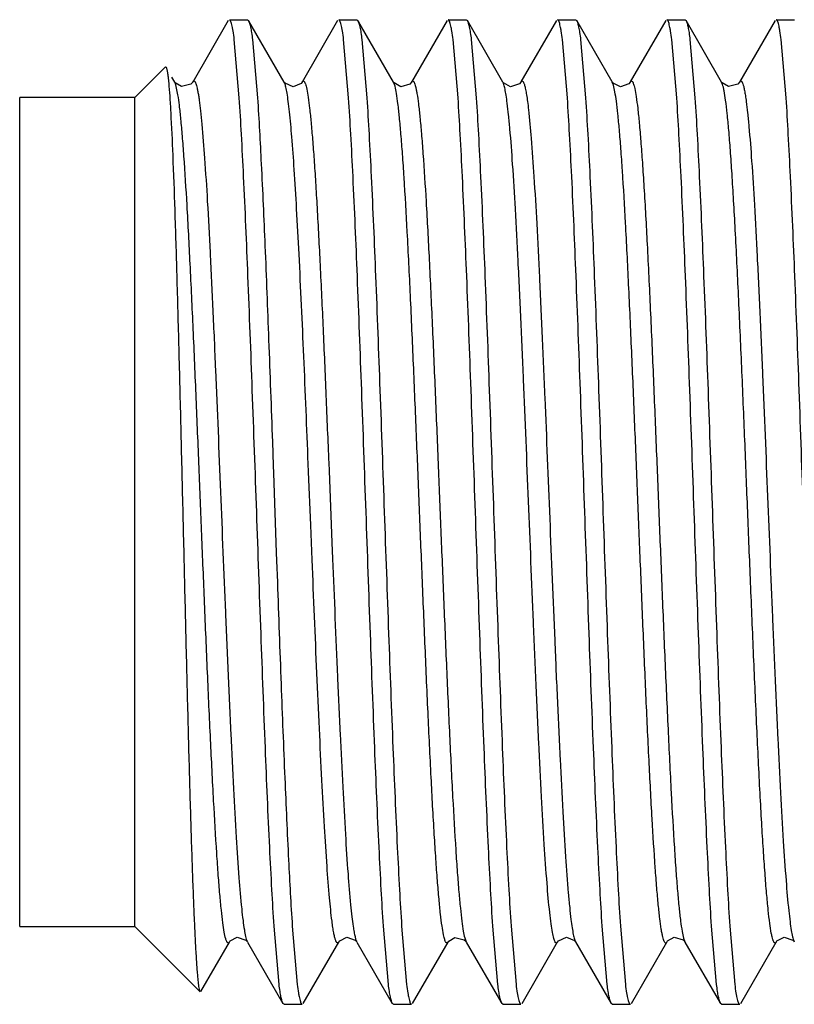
# Model space of a CAD drawing. Header units: inches. Extents: x 0 to 22, y 0 to 17.
# Tile 13 of 42: x 7.298 to 7.495, y 8.886 to 9.136. Entities that reach past the tile are written whole.
import ezdxf

# ---------------------------------------------------------------- set-up
doc = ezdxf.new("R2010")
doc.units = ezdxf.units.IN
doc.header["$LTSCALE"] = 1.21
doc.header["$MEASUREMENT"] = 0
doc.layers.get('0').update_dxf_attribs({"linetype": 'CONTINUOUS'})

msp = doc.modelspace()

# ---------------------------------------------------------------- linework, layer by layer
at = {"color": 7, "linetype": 'CONTINUOUS'}
for p, q in [((7.35076, 9.13542), (7.34175, 9.11983)), ((7.35104, 9.13565), (7.35565, 9.13565)), ((7.35565, 9.13565), (7.35592, 9.13542)), ((7.36494, 9.11983), (7.35592, 9.13542)), ((7.37854, 9.13542), (7.36952, 9.11983)), ((7.37881, 9.13565), (7.38343, 9.13565)), ((7.38343, 9.13565), (7.3837, 9.13542)), ((7.39272, 9.11983), (7.3837, 9.13542)), ((7.40632, 9.13542), (7.3973, 9.11983)), ((7.40659, 9.13565), (7.41121, 9.13565)), ((7.41121, 9.13565), (7.41148, 9.13542)), ((7.4205, 9.11983), (7.41148, 9.13542)), ((7.4341, 9.13543), (7.42509, 9.11985)), ((7.43437, 9.13565), (7.43899, 9.13565)), ((7.43899, 9.13565), (7.43925, 9.13543)), ((7.44827, 9.11985), (7.43926, 9.13543)), ((7.46188, 9.13542), (7.45286, 9.11984)), ((7.46215, 9.13565), (7.46677, 9.13565)), ((7.46677, 9.13565), (7.46704, 9.13542)), ((7.47606, 9.11983), (7.46704, 9.13542)), ((7.48965, 9.13542), (7.48063, 9.11983)), ((7.48992, 9.13565), (7.49454, 9.13565)), ((7.35356, 9.11581), (7.3523, 9.13059)), ((7.35692, 9.13059), (7.35818, 9.11581)), ((7.38134, 9.11581), (7.38007, 9.13059)), ((7.3847, 9.13059), (7.38596, 9.11581)), ((7.40912, 9.11581), (7.40785, 9.13059)), ((7.41247, 9.13059), (7.41374, 9.11581)), ((7.43689, 9.11581), (7.43563, 9.13059)), ((7.44025, 9.13059), (7.44151, 9.11581)), ((7.46467, 9.11581), (7.46341, 9.13059)), ((7.46803, 9.13059), (7.46929, 9.11581)), ((7.49245, 9.11581), (7.49119, 9.13059)), ((7.32704, 9.1159), (7.3348, 9.12366)), ((7.3348, 9.12366), (7.33499, 9.1236)), ((7.33717, 9.11983), (7.33646, 9.12106)), ((7.365, 9.11974), (7.36494, 9.11983)), ((7.39275, 9.11979), (7.39272, 9.11984)), ((7.42052, 9.11979), (7.4205, 9.11984)), ((7.42508, 9.11984), (7.42509, 9.11985)), ((7.44827, 9.11984), (7.44827, 9.11985)), ((7.44833, 9.11975), (7.44828, 9.11983)), ((7.29779, 8.9054), (7.29779, 9.1159)), ((7.32704, 9.1159), (7.29779, 9.1159)), ((7.32704, 8.9054), (7.32704, 9.1159)), ((7.36197, 9.02844), (7.36218, 9.02249)), ((7.36218, 9.02249), (7.36225, 9.02049)), ((7.36225, 9.02049), (7.36296, 9.00038)), ((7.36296, 9.00038), (7.36304, 8.99824)), ((7.36304, 8.99824), (7.36323, 8.99286)), ((7.29779, 8.9054), (7.32704, 8.9054)), ((7.32704, 8.9054), (7.3436, 8.88884)), ((7.36366, 8.89072), (7.3624, 8.9055)), ((7.36702, 8.9055), (7.36828, 8.89072)), ((7.39144, 8.89072), (7.39018, 8.9055)), ((7.3948, 8.9055), (7.39606, 8.89072)), ((7.41922, 8.89072), (7.41795, 8.9055)), ((7.42257, 8.9055), (7.42384, 8.89072)), ((7.44699, 8.89072), (7.44573, 8.9055)), ((7.45035, 8.90549), (7.45161, 8.89072)), ((7.47477, 8.89072), (7.47351, 8.9055)), ((7.47813, 8.9055), (7.47939, 8.89072)), ((7.34378, 8.8889), (7.35105, 8.90147)), ((7.35549, 8.90169), (7.35563, 8.90148)), ((7.35563, 8.90147), (7.36465, 8.88589)), ((7.36981, 8.88589), (7.37883, 8.90147)), ((7.38327, 8.90168), (7.38341, 8.90148)), ((7.38341, 8.90147), (7.39243, 8.88589)), ((7.39759, 8.88588), (7.4066, 8.90146)), ((7.41099, 8.90175), (7.41119, 8.90148)), ((7.41119, 8.90147), (7.42021, 8.88588)), ((7.42537, 8.88589), (7.43439, 8.90148)), ((7.43889, 8.9016), (7.43897, 8.90148)), ((7.43897, 8.90148), (7.44798, 8.88589)), ((7.45314, 8.88588), (7.46216, 8.90147)), ((7.46656, 8.90174), (7.46674, 8.90148)), ((7.46675, 8.90147), (7.46676, 8.90145)), ((7.46676, 8.90145), (7.47577, 8.88588)), ((7.48092, 8.88588), (7.48993, 8.90145)), ((7.49438, 8.90169), (7.49452, 8.90148)), ((7.36492, 8.88565), (7.36465, 8.88589)), ((7.36492, 8.88565), (7.36954, 8.88565)), ((7.3927, 8.88565), (7.39243, 8.88589)), ((7.3927, 8.88565), (7.39732, 8.88565)), ((7.42048, 8.88565), (7.42021, 8.88588)), ((7.42048, 8.88565), (7.4251, 8.88565)), ((7.44826, 8.88565), (7.44799, 8.88589)), ((7.44826, 8.88565), (7.45288, 8.88565)), ((7.47604, 8.88565), (7.47577, 8.88588)), ((7.47604, 8.88565), (7.48065, 8.88565))]:
    msp.add_line(p, q, dxfattribs=at)
at = {"color": 9, "linetype": 'CONTINUOUS'}
for p, q in [((7.34175, 9.11983), (7.34203, 9.1201)), ((7.33744, 9.11915), (7.33717, 9.11983)), ((7.33798, 9.1166), (7.33744, 9.11915)), ((7.36509, 9.11952), (7.36494, 9.11983)), ((7.39311, 9.11875), (7.39272, 9.11983)), ((7.4486, 9.119), (7.44828, 9.11983)), ((7.47631, 9.11921), (7.47606, 9.11983)), ((7.37117, 9.02087), (7.37108, 9.02289)), ((7.37627, 9.0231), (7.37635, 9.02108)), ((7.37171, 9.00735), (7.37117, 9.02087)), ((7.37635, 9.02108), (7.37709, 9.0029)), ((7.37198, 9.00071), (7.37171, 9.00735)), ((7.37709, 9.0029), (7.37726, 8.99878)), ((7.37207, 8.99851), (7.37198, 9.00071)), ((7.3555, 8.90176), (7.35563, 8.90148)), ((7.41082, 8.90249), (7.41119, 8.90148)), ((7.46639, 8.90243), (7.46674, 8.90148)), ((7.49438, 8.90177), (7.49452, 8.90148))]:
    msp.add_line(p, q, dxfattribs=at)
at = {"color": 7, "linetype": 'CONTINUOUS'}
for points in [[(7.34174, 9.11982), (7.34126, 9.11926), (7.33889, 9.11865), (7.3373, 9.11963), (7.33717, 9.11982)], [(7.36952, 9.11983), (7.36925, 9.11946), (7.36725, 9.1186), (7.36519, 9.1195), (7.365, 9.11974)], [(7.3973, 9.11983), (7.39685, 9.11929), (7.39458, 9.11863), (7.3929, 9.11958), (7.39275, 9.11979)], [(7.42508, 9.11983), (7.42469, 9.11935), (7.42247, 9.11862), (7.42068, 9.11958), (7.42052, 9.11979)], [(7.45285, 9.11983), (7.45248, 9.11936), (7.45035, 9.11861), (7.4485, 9.11952), (7.44833, 9.11975)], [(7.48063, 9.11982), (7.48015, 9.11926), (7.47778, 9.11865), (7.47619, 9.11963), (7.47606, 9.11982)], [(7.35105, 8.90147), (7.35123, 8.90173), (7.35302, 8.90269), (7.35525, 8.90196), (7.35549, 8.90169)], [(7.37883, 8.90147), (7.37906, 8.90179), (7.38091, 8.9027), (7.38303, 8.90195), (7.38327, 8.90168)], [(7.40661, 8.90147), (7.40675, 8.90168), (7.40834, 8.90265), (7.41071, 8.90205), (7.41099, 8.90175)], [(7.43439, 8.90147), (7.43463, 8.90181), (7.43669, 8.90271), (7.43869, 8.90185), (7.43889, 8.9016)], [(7.46216, 8.90147), (7.46234, 8.90173), (7.46403, 8.90268), (7.46629, 8.90202), (7.46656, 8.90174)], [(7.48994, 8.90147), (7.49012, 8.90173), (7.49191, 8.90269), (7.49413, 8.90196), (7.49438, 8.90169)]]:
    msp.add_lwpolyline(points, dxfattribs=at)
for points, knots in [([(7.3523, 9.13059), (7.3522, 9.13133), (7.35206, 9.13236), (7.35184, 9.13362), (7.35168, 9.13433), (7.35153, 9.13489), (7.3514, 9.13526), (7.35128, 9.13547), (7.35119, 9.13559), (7.35109, 9.13565), (7.35104, 9.13565)], [0, 0, 0, 0, 0.419292, 0.585667, 0.72319, 0.832019, 0.91265, 0.942833, 0.966773, 1, 1, 1, 1]), ([(7.35592, 9.13542), (7.35597, 9.13533), (7.35606, 9.13513), (7.35625, 9.13458), (7.35646, 9.13365), (7.3567, 9.13225), (7.35684, 9.13119), (7.35692, 9.13059)], [0, 0, 0, 0, 0.059009, 0.136373, 0.347764, 0.635621, 1, 1, 1, 1]), ([(7.38007, 9.13059), (7.37998, 9.13133), (7.37984, 9.13236), (7.37962, 9.13362), (7.37946, 9.13433), (7.37931, 9.13489), (7.37917, 9.13526), (7.37906, 9.13547), (7.37897, 9.13559), (7.37887, 9.13565), (7.37881, 9.13565)], [0, 0, 0, 0, 0.419289, 0.585664, 0.723187, 0.832017, 0.912648, 0.942831, 0.966772, 1, 1, 1, 1]), ([(7.3837, 9.13542), (7.38375, 9.13533), (7.38384, 9.13513), (7.38402, 9.13458), (7.38423, 9.13365), (7.38448, 9.13225), (7.38462, 9.13119), (7.3847, 9.13059)], [0, 0, 0, 0, 0.059117, 0.136564, 0.348026, 0.63582, 1, 1, 1, 1]), ([(7.40785, 9.13059), (7.40776, 9.13133), (7.40762, 9.13236), (7.40739, 9.13362), (7.40724, 9.13433), (7.40709, 9.13489), (7.40695, 9.13526), (7.40684, 9.13547), (7.40675, 9.13559), (7.40665, 9.13565), (7.40659, 9.13565)], [0, 0, 0, 0, 0.419265, 0.585632, 0.723152, 0.831982, 0.912619, 0.942807, 0.966754, 1, 1, 1, 1]), ([(7.41147, 9.13542), (7.41152, 9.13534), (7.41161, 9.13513), (7.4118, 9.13459), (7.41201, 9.13366), (7.41225, 9.13226), (7.4124, 9.13119), (7.41247, 9.13059)], [0, 0, 0, 0, 0.058702, 0.135859, 0.347104, 0.635139, 1, 1, 1, 1]), ([(7.43563, 9.13059), (7.43554, 9.13133), (7.4354, 9.13236), (7.43517, 9.13362), (7.43502, 9.13433), (7.43487, 9.13489), (7.43473, 9.13526), (7.43462, 9.13547), (7.43452, 9.13559), (7.43443, 9.13565), (7.43437, 9.13565)], [0, 0, 0, 0, 0.419072, 0.585351, 0.722795, 0.831573, 0.912203, 0.94242, 0.966432, 1, 1, 1, 1]), ([(7.43926, 9.13543), (7.4393, 9.13534), (7.4394, 9.13514), (7.43958, 9.1346), (7.43979, 9.13367), (7.44003, 9.13226), (7.44018, 9.13119), (7.44025, 9.13059)], [0, 0, 0, 0, 0.058513, 0.135477, 0.346497, 0.634642, 1, 1, 1, 1]), ([(7.46341, 9.13059), (7.46332, 9.13133), (7.46317, 9.13236), (7.46295, 9.13362), (7.46279, 9.13433), (7.46264, 9.13489), (7.4625, 9.13526), (7.46239, 9.13547), (7.4623, 9.13559), (7.4622, 9.13565), (7.46215, 9.13565)], [0, 0, 0, 0, 0.419466, 0.585926, 0.723525, 0.83241, 0.913055, 0.943214, 0.967092, 1, 1, 1, 1]), ([(7.46704, 9.13542), (7.46709, 9.13533), (7.46718, 9.13512), (7.46736, 9.13458), (7.46757, 9.13365), (7.46781, 9.13225), (7.46795, 9.13119), (7.46803, 9.13059)], [0, 0, 0, 0, 0.059155, 0.13663, 0.348115, 0.635887, 1, 1, 1, 1]), ([(7.49119, 9.13059), (7.49109, 9.13133), (7.49095, 9.13236), (7.49073, 9.13362), (7.49057, 9.13433), (7.49042, 9.13489), (7.49028, 9.13526), (7.49017, 9.13547), (7.49008, 9.13559), (7.48998, 9.13565), (7.48992, 9.13565)], [0, 0, 0, 0, 0.419288, 0.585662, 0.723185, 0.832015, 0.912647, 0.942831, 0.966772, 1, 1, 1, 1]), ([(7.33499, 9.12359), (7.33502, 9.12353), (7.33508, 9.12338), (7.3352, 9.12295), (7.33533, 9.12218), (7.33549, 9.12099), (7.33558, 9.12007), (7.33563, 9.11955)], [0, 0, 0, 0, 0.049223, 0.119616, 0.325584, 0.619114, 1, 1, 1, 1]), ([(7.33563, 9.11955), (7.33573, 9.11846), (7.33592, 9.11599), (7.33628, 9.10988), (7.33671, 9.10022), (7.33721, 9.08643), (7.3377, 9.07008), (7.3382, 9.0517), (7.33869, 9.03191), (7.33919, 9.01135), (7.33968, 8.99067), (7.34017, 8.97053), (7.34058, 8.95437), (7.34091, 8.94219), (7.34116, 8.93377), (7.3414, 8.92593), (7.34165, 8.91872), (7.34189, 8.9122), (7.34213, 8.90642), (7.34237, 8.90142), (7.34258, 8.89775), (7.34275, 8.89524), (7.34287, 8.89367), (7.34299, 8.89232), (7.34311, 8.89119), (7.34323, 8.89029), (7.34334, 8.8896), (7.34344, 8.88917), (7.34353, 8.88894), (7.34358, 8.88886), (7.3436, 8.88884)], [0, 0, 0, 0, 0.014197, 0.032275, 0.079434, 0.13986, 0.211514, 0.291993, 0.378663, 0.468702, 0.559232, 0.647388, 0.730416, 0.769199, 0.805764, 0.839823, 0.871128, 0.899453, 0.924572, 0.946306, 0.964514, 0.972252, 0.979057, 0.984919, 0.989833, 0.993794, 0.9968, 0.998857, 0.999537, 1, 1, 1, 1]), ([(7.3624, 8.9055), (7.3622, 8.90858), (7.36181, 8.91524), (7.36104, 8.93032), (7.36011, 8.95199), (7.35905, 8.98038), (7.35798, 9.01065), (7.35691, 9.04093), (7.35584, 9.06932), (7.35492, 9.09099), (7.35415, 9.10607), (7.35376, 9.11273), (7.35356, 9.11581)], [0, 0, 0, 0, 0.04399, 0.09506, 0.215228, 0.353058, 0.500002, 0.646946, 0.784775, 0.904941, 0.956011, 1, 1, 1, 1]), ([(7.35818, 9.11581), (7.35855, 9.11022), (7.35922, 9.0977), (7.36014, 9.07721), (7.36106, 9.05367), (7.36166, 9.03707), (7.36197, 9.02844)], [0, 0, 0, 0, 0.192062, 0.430251, 0.703715, 1, 1, 1, 1]), ([(7.39018, 8.9055), (7.38997, 8.90858), (7.38958, 8.91524), (7.38882, 8.93032), (7.38789, 8.95199), (7.38683, 8.98038), (7.38576, 9.01065), (7.38469, 9.04093), (7.38362, 9.06932), (7.3827, 9.09099), (7.38193, 9.10607), (7.38154, 9.11273), (7.38134, 9.11581)], [0, 0, 0, 0, 0.04399, 0.095061, 0.215228, 0.353058, 0.500002, 0.646946, 0.784775, 0.904941, 0.956011, 1, 1, 1, 1]), ([(7.38596, 9.11581), (7.38616, 9.11273), (7.38655, 9.10607), (7.38732, 9.09099), (7.38824, 9.06932), (7.38931, 9.04093), (7.39038, 9.01065), (7.39145, 8.98038), (7.39251, 8.95198), (7.39344, 8.93032), (7.3942, 8.91524), (7.39459, 8.90858), (7.3948, 8.9055)], [0, 0, 0, 0, 0.04399, 0.095061, 0.215228, 0.353058, 0.500002, 0.646946, 0.784775, 0.904941, 0.956011, 1, 1, 1, 1]), ([(7.41795, 8.9055), (7.41775, 8.90858), (7.41736, 8.91524), (7.41659, 8.93032), (7.41567, 8.95199), (7.41461, 8.98038), (7.41354, 9.01065), (7.41246, 9.04093), (7.4114, 9.06932), (7.41048, 9.09099), (7.40971, 9.10607), (7.40932, 9.11273), (7.40912, 9.11581)], [0, 0, 0, 0, 0.04399, 0.09506, 0.215228, 0.353057, 0.500002, 0.646946, 0.784775, 0.904941, 0.95601, 1, 1, 1, 1]), ([(7.41374, 9.11581), (7.41394, 9.11273), (7.41433, 9.10607), (7.4151, 9.09099), (7.41602, 9.06932), (7.41708, 9.04093), (7.41815, 9.01065), (7.41923, 8.98038), (7.42029, 8.95199), (7.42121, 8.93032), (7.42198, 8.91524), (7.42237, 8.90858), (7.42257, 8.9055)], [0, 0, 0, 0, 0.04399, 0.09506, 0.215228, 0.353057, 0.500001, 0.646946, 0.784775, 0.904941, 0.95601, 1, 1, 1, 1]), ([(7.44573, 8.9055), (7.44553, 8.90858), (7.44514, 8.91524), (7.44437, 8.93032), (7.44345, 8.95199), (7.44238, 8.98038), (7.44131, 9.01065), (7.44024, 9.04093), (7.43917, 9.06932), (7.43825, 9.09099), (7.43749, 9.10607), (7.43709, 9.11273), (7.43689, 9.11581)], [0, 0, 0, 0, 0.04399, 0.095061, 0.215228, 0.353058, 0.500003, 0.646947, 0.784775, 0.904941, 0.956011, 1, 1, 1, 1]), ([(7.44151, 9.11581), (7.44171, 9.11272), (7.44211, 9.10607), (7.44287, 9.09098), (7.4438, 9.06931), (7.44486, 9.04092), (7.44593, 9.01065), (7.447, 8.98037), (7.44807, 8.95198), (7.44899, 8.93031), (7.44976, 8.91523), (7.45015, 8.90857), (7.45035, 8.90549)], [0, 0, 0, 0, 0.043994, 0.095068, 0.21524, 0.353072, 0.500017, 0.646959, 0.784785, 0.904946, 0.956013, 1, 1, 1, 1]), ([(7.47351, 8.9055), (7.47331, 8.90858), (7.47292, 8.91524), (7.47215, 8.93033), (7.47123, 8.95199), (7.47016, 8.98039), (7.46909, 9.01066), (7.46802, 9.04093), (7.46695, 9.06933), (7.46603, 9.09099), (7.46526, 9.10608), (7.46487, 9.11273), (7.46467, 9.11581)], [0, 0, 0, 0, 0.043994, 0.095068, 0.21524, 0.353072, 0.500017, 0.646959, 0.784785, 0.904946, 0.956013, 1, 1, 1, 1]), ([(7.46929, 9.11581), (7.46949, 9.11273), (7.46988, 9.10607), (7.47065, 9.09099), (7.47157, 9.06932), (7.47264, 9.04093), (7.47371, 9.01065), (7.47478, 8.98038), (7.47585, 8.95198), (7.47677, 8.93032), (7.47754, 8.91523), (7.47793, 8.90858), (7.47813, 8.9055)], [0, 0, 0, 0, 0.04399, 0.095061, 0.215228, 0.353058, 0.500003, 0.646947, 0.784776, 0.904941, 0.956011, 1, 1, 1, 1]), ([(7.50129, 8.9055), (7.50109, 8.90858), (7.5007, 8.91524), (7.49993, 8.93032), (7.499, 8.95199), (7.49794, 8.98038), (7.49687, 9.01065), (7.4958, 9.04093), (7.49473, 9.06932), (7.49381, 9.09099), (7.49304, 9.10607), (7.49265, 9.11273), (7.49245, 9.11581)], [0, 0, 0, 0, 0.04399, 0.09506, 0.215227, 0.353057, 0.500002, 0.646946, 0.784775, 0.904941, 0.956011, 1, 1, 1, 1]), ([(7.36323, 8.99286), (7.36354, 8.98423), (7.36414, 8.96763), (7.36506, 8.9441), (7.36597, 8.92361), (7.36665, 8.91108), (7.36702, 8.9055)], [0, 0, 0, 0, 0.296287, 0.569751, 0.807939, 1, 1, 1, 1]), ([(7.36465, 8.88589), (7.36461, 8.88597), (7.36451, 8.88618), (7.36433, 8.88672), (7.36412, 8.88765), (7.36388, 8.88906), (7.36373, 8.89012), (7.36366, 8.89072)], [0, 0, 0, 0, 0.059009, 0.136373, 0.347764, 0.635621, 1, 1, 1, 1]), ([(7.36828, 8.89072), (7.36837, 8.88998), (7.36852, 8.88895), (7.36874, 8.88769), (7.36889, 8.88698), (7.36905, 8.88642), (7.36918, 8.88605), (7.3693, 8.88584), (7.36939, 8.88572), (7.36948, 8.88565), (7.36954, 8.88565)], [0, 0, 0, 0, 0.419289, 0.585663, 0.723186, 0.832016, 0.912647, 0.942831, 0.966772, 1, 1, 1, 1]), ([(7.39243, 8.88589), (7.39238, 8.88597), (7.39229, 8.88618), (7.39211, 8.88672), (7.3919, 8.88765), (7.39166, 8.88906), (7.39151, 8.89012), (7.39144, 8.89072)], [0, 0, 0, 0, 0.059008, 0.136372, 0.347763, 0.63562, 1, 1, 1, 1]), ([(7.39606, 8.89072), (7.39615, 8.88998), (7.39629, 8.88895), (7.39652, 8.88769), (7.39667, 8.88698), (7.39682, 8.88642), (7.39696, 8.88605), (7.39707, 8.88584), (7.39716, 8.88572), (7.39726, 8.88565), (7.39732, 8.88565)], [0, 0, 0, 0, 0.419068, 0.585347, 0.722791, 0.83157, 0.9122, 0.942418, 0.966431, 1, 1, 1, 1]), ([(7.42022, 8.88588), (7.42017, 8.88597), (7.42007, 8.88617), (7.41989, 8.88672), (7.41968, 8.88765), (7.41944, 8.88905), (7.41929, 8.89012), (7.41922, 8.89072)], [0, 0, 0, 0, 0.058701, 0.135856, 0.347099, 0.635136, 1, 1, 1, 1]), ([(7.42384, 8.89072), (7.42393, 8.88998), (7.42407, 8.88895), (7.4243, 8.88769), (7.42445, 8.88698), (7.4246, 8.88642), (7.42474, 8.88605), (7.42485, 8.88584), (7.42494, 8.88572), (7.42504, 8.88565), (7.4251, 8.88565)], [0, 0, 0, 0, 0.419279, 0.585651, 0.723174, 0.832006, 0.912641, 0.942827, 0.96677, 1, 1, 1, 1]), ([(7.44799, 8.88589), (7.44794, 8.88598), (7.44785, 8.88618), (7.44767, 8.88673), (7.44745, 8.88766), (7.44721, 8.88906), (7.44707, 8.89012), (7.44699, 8.89072)], [0, 0, 0, 0, 0.059152, 0.136624, 0.348107, 0.635881, 1, 1, 1, 1]), ([(7.45161, 8.89072), (7.45171, 8.88998), (7.45185, 8.88895), (7.45208, 8.88769), (7.45223, 8.88698), (7.45239, 8.88642), (7.45252, 8.88605), (7.45263, 8.88584), (7.45272, 8.88572), (7.45282, 8.88565), (7.45288, 8.88565)], [0, 0, 0, 0, 0.41947, 0.58593, 0.723529, 0.832414, 0.913058, 0.943216, 0.967094, 1, 1, 1, 1]), ([(7.47577, 8.88588), (7.47572, 8.88596), (7.47563, 8.88617), (7.47544, 8.88671), (7.47523, 8.88764), (7.47499, 8.88905), (7.47485, 8.89012), (7.47477, 8.89072)], [0, 0, 0, 0, 0.058512, 0.135474, 0.346493, 0.63464, 1, 1, 1, 1]), ([(7.47939, 8.89072), (7.47949, 8.88998), (7.47963, 8.88895), (7.47985, 8.88769), (7.48, 8.88698), (7.48016, 8.88642), (7.48029, 8.88605), (7.48041, 8.88584), (7.4805, 8.88572), (7.48059, 8.88565), (7.48065, 8.88565)], [0, 0, 0, 0, 0.419082, 0.585363, 0.722807, 0.831584, 0.91221, 0.942424, 0.966435, 1, 1, 1, 1])]:
    msp.add_open_spline(points, degree=3, knots=knots, dxfattribs=at)
at = {"color": 9, "linetype": 'CONTINUOUS'}
for points, knots in [([(7.34203, 9.1201), (7.34217, 9.12011), (7.34233, 9.11991), (7.34244, 9.11968), (7.34256, 9.11939), (7.34271, 9.11893), (7.34287, 9.11824), (7.34304, 9.11739), (7.34322, 9.11637), (7.34332, 9.11563), (7.34338, 9.11523)], [0, 0, 0, 0, 0.079465, 0.113857, 0.15521, 0.26, 0.395756, 0.563823, 0.765025, 1, 1, 1, 1]), ([(7.36952, 9.11983), (7.36955, 9.11988), (7.36961, 9.11997), (7.36972, 9.12007), (7.36983, 9.12011), (7.36995, 9.12007), (7.37005, 9.11997), (7.37015, 9.11982), (7.37025, 9.11961), (7.37031, 9.11945), (7.37035, 9.11936)], [0, 0, 0, 0, 0.132125, 0.231011, 0.308827, 0.386419, 0.484759, 0.616175, 0.786786, 1, 1, 1, 1]), ([(7.3973, 9.11983), (7.39733, 9.11988), (7.39738, 9.11995), (7.39746, 9.12004), (7.39755, 9.12009), (7.39768, 9.1201), (7.3978, 9.12001), (7.3979, 9.11987), (7.39803, 9.11963), (7.39817, 9.11923), (7.39835, 9.11861), (7.39852, 9.11782), (7.39863, 9.11722), (7.39868, 9.11689)], [0, 0, 0, 0, 0.039075, 0.069903, 0.094439, 0.116081, 0.167243, 0.20368, 0.249191, 0.370238, 0.534272, 0.743662, 1, 1, 1, 1]), ([(7.42509, 9.11984), (7.42512, 9.1199), (7.42518, 9.11999), (7.4253, 9.12009), (7.42544, 9.1201), (7.42557, 9.12002), (7.42568, 9.11987), (7.4258, 9.11964), (7.42591, 9.11934), (7.42603, 9.11896), (7.42615, 9.11849), (7.42632, 9.1177), (7.42653, 9.11649), (7.42678, 9.11476), (7.42693, 9.11349), (7.42701, 9.11279)], [0, 0, 0, 0, 0.024518, 0.042202, 0.056604, 0.073162, 0.095981, 0.127, 0.167172, 0.217053, 0.27705, 0.347498, 0.520622, 0.737758, 1, 1, 1, 1]), ([(7.45286, 9.11983), (7.4529, 9.1199), (7.45297, 9.12001), (7.45311, 9.1201), (7.45321, 9.1201), (7.45328, 9.12006), (7.45335, 9.12001), (7.45345, 9.11988), (7.45358, 9.11964), (7.45371, 9.11927), (7.45386, 9.11878), (7.45394, 9.11842), (7.45399, 9.11821)], [0, 0, 0, 0, 0.091099, 0.153119, 0.180329, 0.209814, 0.244833, 0.287531, 0.400602, 0.55518, 0.754279, 1, 1, 1, 1]), ([(7.48063, 9.11983), (7.48066, 9.11988), (7.48072, 9.11997), (7.48082, 9.12007), (7.48094, 9.12011), (7.48105, 9.12007), (7.48116, 9.11998), (7.48126, 9.11983), (7.48136, 9.11962), (7.48151, 9.11923), (7.48169, 9.11857), (7.4819, 9.11757), (7.48212, 9.11631), (7.48225, 9.11537), (7.48232, 9.11486)], [0, 0, 0, 0, 0.03024, 0.052912, 0.07072, 0.08833, 0.110514, 0.14012, 0.178567, 0.226642, 0.353519, 0.523655, 0.738777, 1, 1, 1, 1]), ([(7.36632, 9.11229), (7.36622, 9.11317), (7.36604, 9.11474), (7.36573, 9.11682), (7.36544, 9.11836), (7.36522, 9.1192), (7.36509, 9.11952)], [0, 0, 0, 0, 0.360972, 0.646233, 0.858109, 1, 1, 1, 1]), ([(7.37035, 9.11936), (7.37041, 9.11917), (7.37054, 9.11872), (7.3708, 9.11759), (7.3711, 9.11572), (7.37146, 9.1129), (7.37182, 9.10933), (7.37219, 9.105), (7.37257, 9.09993), (7.37295, 9.09416), (7.37348, 9.08523), (7.37412, 9.07284), (7.37486, 9.05692), (7.37557, 9.04016), (7.37604, 9.02879), (7.37627, 9.0231)], [0, 0, 0, 0, 0.006272, 0.014317, 0.035974, 0.065304, 0.102539, 0.147638, 0.200427, 0.260547, 0.327401, 0.47842, 0.646303, 0.822768, 1, 1, 1, 1]), ([(7.40543, 8.90332), (7.40528, 8.90405), (7.405, 8.90578), (7.40463, 8.90879), (7.40425, 8.91264), (7.40386, 8.91731), (7.40347, 8.92278), (7.40291, 8.93151), (7.40224, 8.94393), (7.40147, 8.96015), (7.40071, 8.97751), (7.39998, 8.99517), (7.39927, 9.01278), (7.39856, 9.0304), (7.39782, 9.04804), (7.39706, 9.06521), (7.39629, 9.08103), (7.39561, 9.09298), (7.39505, 9.10127), (7.39466, 9.10636), (7.39428, 9.11063), (7.3939, 9.11407), (7.39354, 9.11669), (7.39326, 9.11816), (7.39311, 9.11875)], [0, 0, 0, 0, 0.010279, 0.024319, 0.042228, 0.063968, 0.089444, 0.118434, 0.185646, 0.262255, 0.344131, 0.427179, 0.507788, 0.589104, 0.672216, 0.753218, 0.827918, 0.892316, 0.919648, 0.943336, 0.963238, 0.979274, 0.991482, 1, 1, 1, 1]), ([(7.42162, 9.11444), (7.42153, 9.11512), (7.42137, 9.11633), (7.42109, 9.11791), (7.42085, 9.11893), (7.42065, 9.11952), (7.42055, 9.11974), (7.4205, 9.11983)], [0, 0, 0, 0, 0.37291, 0.661473, 0.868639, 0.943317, 1, 1, 1, 1]), ([(7.46074, 8.90471), (7.46059, 8.9056), (7.46032, 8.90766), (7.45995, 8.91116), (7.45957, 8.91546), (7.45902, 8.92273), (7.45835, 8.93355), (7.45758, 8.94821), (7.45682, 8.96458), (7.45609, 8.98183), (7.45537, 8.9992), (7.45468, 9.01654), (7.45397, 9.03389), (7.45324, 9.05125), (7.45249, 9.06799), (7.45172, 9.08328), (7.45106, 9.09477), (7.45051, 9.10267), (7.45012, 9.10748), (7.44975, 9.11149), (7.44938, 9.11471), (7.44902, 9.11712), (7.44875, 9.11846), (7.4486, 9.119)], [0, 0, 0, 0, 0.012636, 0.029019, 0.049164, 0.07299, 0.130948, 0.200501, 0.27816, 0.359867, 0.441788, 0.521137, 0.602276, 0.684451, 0.763861, 0.836434, 0.898434, 0.924556, 0.947075, 0.965882, 0.980914, 0.992239, 1, 1, 1, 1]), ([(7.45399, 9.11821), (7.45414, 9.11752), (7.45442, 9.11585), (7.45479, 9.11291), (7.45517, 9.10914), (7.45556, 9.10452), (7.45596, 9.0991), (7.45652, 9.09039), (7.4572, 9.07796), (7.45798, 9.06169), (7.45874, 9.04423), (7.45947, 9.02646), (7.46019, 9.00873), (7.4609, 8.99099), (7.46164, 8.97323), (7.46241, 8.95596), (7.46319, 8.94006), (7.46387, 8.92806), (7.46443, 8.91976), (7.46483, 8.91468), (7.46521, 8.91043), (7.46559, 8.90702), (7.46596, 8.90444), (7.46624, 8.90301), (7.46639, 8.90243)], [0, 0, 0, 0, 0.009857, 0.023502, 0.041054, 0.062494, 0.087727, 0.116546, 0.183623, 0.260358, 0.342563, 0.426053, 0.507119, 0.58883, 0.672368, 0.753763, 0.82874, 0.893236, 0.920537, 0.944138, 0.963903, 0.979753, 0.991737, 1, 1, 1, 1]), ([(7.48906, 8.90212), (7.48899, 8.90235), (7.48885, 8.90289), (7.48858, 8.90424), (7.48824, 8.90648), (7.48785, 8.90985), (7.48746, 8.9141), (7.48705, 8.91923), (7.48664, 8.92521), (7.48623, 8.93197), (7.48566, 8.94229), (7.48497, 8.9564), (7.48418, 8.97421), (7.48342, 8.99249), (7.48269, 9.01076), (7.48195, 9.02904), (7.48119, 9.04732), (7.4804, 9.06511), (7.47971, 9.07921), (7.47914, 9.08951), (7.47873, 9.09625), (7.47832, 9.10221), (7.47792, 9.10732), (7.47752, 9.11155), (7.47713, 9.11489), (7.4768, 9.11712), (7.47652, 9.11846), (7.47638, 9.11899), (7.47631, 9.11921)], [0, 0, 0, 0, 0.003327, 0.007596, 0.019069, 0.03459, 0.054242, 0.077952, 0.105581, 0.136828, 0.171332, 0.248146, 0.331608, 0.417104, 0.500423, 0.58378, 0.669276, 0.752687, 0.829393, 0.863824, 0.894988, 0.922527, 0.94614, 0.965694, 0.981117, 0.992495, 0.996717, 1, 1, 1, 1]), ([(7.35012, 8.90231), (7.34997, 8.90285), (7.34969, 8.90419), (7.34934, 8.90661), (7.34897, 8.90982), (7.34859, 8.91384), (7.34821, 8.91865), (7.34766, 8.92655), (7.34699, 8.93804), (7.34623, 8.95333), (7.34547, 8.97008), (7.34474, 8.98743), (7.34404, 9.00478), (7.34334, 9.02212), (7.34263, 9.03949), (7.34189, 9.05675), (7.34113, 9.07311), (7.34037, 9.08777), (7.3397, 9.09858), (7.33915, 9.10585), (7.33877, 9.11016), (7.3384, 9.11365), (7.33812, 9.11571), (7.33798, 9.1166)], [0, 0, 0, 0, 0.007768, 0.019101, 0.03414, 0.052954, 0.07548, 0.101609, 0.163619, 0.236198, 0.31561, 0.397784, 0.478919, 0.558266, 0.640187, 0.72189, 0.799542, 0.869085, 0.927033, 0.950853, 0.970992, 0.987369, 1, 1, 1, 1]), ([(7.34338, 9.11523), (7.3435, 9.11432), (7.34374, 9.11229), (7.34423, 9.10738), (7.34482, 9.09972), (7.3455, 9.08886), (7.34618, 9.07605), (7.34686, 9.06179), (7.34775, 9.04152), (7.34879, 9.01586), (7.34982, 8.99013), (7.35069, 8.96968), (7.35136, 8.95476), (7.35204, 8.94091), (7.35272, 8.92869), (7.3534, 8.91854), (7.3539, 8.91252), (7.35417, 8.90992)], [0, 0, 0, 0, 0.01338, 0.029857, 0.071939, 0.125444, 0.188634, 0.259042, 0.33377, 0.484723, 0.633615, 0.709591, 0.783251, 0.851616, 0.911895, 0.961844, 1, 1, 1, 1]), ([(7.39868, 9.11689), (7.39883, 9.11604), (7.3991, 9.11405), (7.39947, 9.11065), (7.39985, 9.10646), (7.4004, 9.09931), (7.40107, 9.08865), (7.40184, 9.07412), (7.40259, 9.05785), (7.40333, 9.04063), (7.40405, 9.02325), (7.40474, 9.00592), (7.40545, 8.98857), (7.40618, 8.97121), (7.40693, 8.9544), (7.40769, 8.93898), (7.40836, 8.92737), (7.40891, 8.91935), (7.40929, 8.91443), (7.40967, 8.91031), (7.41004, 8.90699), (7.4104, 8.90447), (7.41067, 8.90305), (7.41082, 8.90249)], [0, 0, 0, 0, 0.012148, 0.028026, 0.04767, 0.071004, 0.128068, 0.19691, 0.274104, 0.355613, 0.437587, 0.516982, 0.597868, 0.680039, 0.759705, 0.832808, 0.895573, 0.922145, 0.94514, 0.964438, 0.979966, 0.991775, 1, 1, 1, 1]), ([(7.43241, 8.90893), (7.43214, 8.9114), (7.43164, 8.91717), (7.43096, 8.92696), (7.43028, 8.93889), (7.4296, 8.95252), (7.42893, 8.96731), (7.42806, 8.98773), (7.42702, 9.01346), (7.42598, 9.03914), (7.4251, 9.05947), (7.42442, 9.07391), (7.42374, 9.08697), (7.42306, 9.09817), (7.42247, 9.10613), (7.42199, 9.1113), (7.42174, 9.11346), (7.42162, 9.11444)], [0, 0, 0, 0, 0.036219, 0.084354, 0.143092, 0.210302, 0.28326, 0.35898, 0.508194, 0.658558, 0.73361, 0.80482, 0.869249, 0.924342, 0.968245, 0.985669, 1, 1, 1, 1]), ([(7.42701, 9.11279), (7.42728, 9.11038), (7.42779, 9.10472), (7.42846, 9.09509), (7.42914, 9.08329), (7.42982, 9.06976), (7.43049, 9.05503), (7.43137, 9.03462), (7.4324, 9.0089), (7.43344, 8.9832), (7.43432, 8.96285), (7.435, 8.94834), (7.43568, 8.93516), (7.43636, 8.92383), (7.43695, 8.91573), (7.43744, 8.91045), (7.43768, 8.90823), (7.4378, 8.90722)], [0, 0, 0, 0, 0.035374, 0.082714, 0.140775, 0.207476, 0.280122, 0.355728, 0.505128, 0.655254, 0.730443, 0.801994, 0.866954, 0.922732, 0.967422, 0.985255, 1, 1, 1, 1]), ([(7.48232, 9.11486), (7.48244, 9.11392), (7.48268, 9.11182), (7.48317, 9.10679), (7.48376, 9.09898), (7.48444, 9.08796), (7.48512, 9.07502), (7.4858, 9.06066), (7.48668, 9.04035), (7.48773, 9.01467), (7.48876, 8.98893), (7.48963, 8.96849), (7.4903, 8.95362), (7.49098, 8.93988), (7.49166, 8.9278), (7.49234, 8.91783), (7.49284, 8.91194), (7.49311, 8.9094)], [0, 0, 0, 0, 0.013833, 0.030765, 0.073726, 0.128007, 0.191812, 0.262629, 0.337533, 0.488224, 0.637292, 0.713158, 0.786485, 0.854284, 0.913796, 0.962831, 1, 1, 1, 1]), ([(7.37108, 9.02289), (7.37072, 9.03198), (7.36998, 9.04972), (7.36901, 9.07129), (7.36817, 9.08712), (7.36758, 9.09705), (7.36698, 9.10528), (7.36655, 9.11016), (7.36632, 9.11229)], [0, 0, 0, 0, 0.304804, 0.595024, 0.723556, 0.835647, 0.928383, 1, 1, 1, 1]), ([(7.37711, 8.90677), (7.37686, 8.90873), (7.3764, 8.91336), (7.37578, 8.92135), (7.37515, 8.93131), (7.37452, 8.94297), (7.37388, 8.95596), (7.37305, 8.97462), (7.37246, 8.98891), (7.37207, 8.99851)], [0, 0, 0, 0, 0.064339, 0.152035, 0.261637, 0.390132, 0.533284, 0.686082, 1, 1, 1, 1]), ([(7.37726, 8.99878), (7.37766, 8.9888), (7.37827, 8.97397), (7.37914, 8.95465), (7.3798, 8.9413), (7.38045, 8.92945), (7.3811, 8.9195), (7.38167, 8.91252), (7.38213, 8.90809), (7.38237, 8.90626), (7.38249, 8.90545)], [0, 0, 0, 0, 0.320574, 0.476065, 0.620761, 0.749207, 0.856943, 0.94094, 0.973602, 1, 1, 1, 1]), ([(7.35417, 8.90992), (7.35427, 8.90891), (7.35447, 8.90712), (7.3548, 8.90476), (7.35508, 8.9032), (7.35532, 8.90227), (7.35544, 8.90191), (7.3555, 8.90176)], [0, 0, 0, 0, 0.366246, 0.653086, 0.863077, 0.940315, 1, 1, 1, 1]), ([(7.43376, 8.9015), (7.43369, 8.90162), (7.43357, 8.90191), (7.43333, 8.90271), (7.43304, 8.90411), (7.43271, 8.9063), (7.43251, 8.90798), (7.43241, 8.90893)], [0, 0, 0, 0, 0.052724, 0.124493, 0.32933, 0.620113, 1, 1, 1, 1]), ([(7.49311, 8.9094), (7.49321, 8.90847), (7.4934, 8.9068), (7.49371, 8.9046), (7.49399, 8.90314), (7.49421, 8.90226), (7.49433, 8.90192), (7.49438, 8.90177)], [0, 0, 0, 0, 0.363501, 0.64951, 0.860466, 0.93882, 1, 1, 1, 1]), ([(7.37883, 8.90147), (7.3788, 8.90142), (7.37874, 8.90133), (7.37864, 8.90123), (7.37852, 8.9012), (7.3784, 8.90124), (7.3783, 8.90134), (7.37819, 8.90151), (7.37809, 8.90173), (7.37794, 8.90215), (7.37775, 8.90285), (7.37753, 8.90391), (7.37731, 8.90524), (7.37718, 8.90623), (7.37711, 8.90677)], [0, 0, 0, 0, 0.029106, 0.050779, 0.067864, 0.08519, 0.107453, 0.137319, 0.176103, 0.22454, 0.352138, 0.522918, 0.738504, 1, 1, 1, 1]), ([(7.38249, 8.90545), (7.38256, 8.90496), (7.3827, 8.90409), (7.38292, 8.90294), (7.38314, 8.9021), (7.38331, 8.90165), (7.38341, 8.90148)], [0, 0, 0, 0, 0.362483, 0.647784, 0.858684, 1, 1, 1, 1]), ([(7.4378, 8.90722), (7.43789, 8.9065), (7.43807, 8.90521), (7.43835, 8.90352), (7.4386, 8.90243), (7.43881, 8.90181), (7.43891, 8.90157), (7.43897, 8.90148)], [0, 0, 0, 0, 0.374458, 0.663518, 0.870158, 0.94419, 1, 1, 1, 1]), ([(7.4066, 8.90146), (7.40656, 8.9014), (7.40649, 8.90129), (7.40632, 8.90119), (7.40618, 8.90124), (7.40609, 8.90133), (7.40599, 8.90147), (7.40586, 8.90174), (7.40572, 8.90215), (7.40557, 8.90269), (7.40548, 8.9031), (7.40543, 8.90332)], [0, 0, 0, 0, 0.085146, 0.142655, 0.197221, 0.23273, 0.276332, 0.391873, 0.549272, 0.751307, 1, 1, 1, 1]), ([(7.46216, 8.90147), (7.46214, 8.90143), (7.46209, 8.90135), (7.462, 8.90126), (7.46191, 8.90121), (7.46177, 8.90121), (7.4616, 8.90137), (7.46144, 8.90168), (7.46126, 8.90217), (7.46109, 8.90284), (7.46091, 8.90371), (7.46079, 8.90435), (7.46074, 8.90471)], [0, 0, 0, 0, 0.037254, 0.066404, 0.089531, 0.110258, 0.161329, 0.244074, 0.366406, 0.531786, 0.7425, 1, 1, 1, 1]), ([(7.35105, 8.90147), (7.35102, 8.90141), (7.35096, 8.90132), (7.35084, 8.90122), (7.3507, 8.9012), (7.35057, 8.90128), (7.35046, 8.90143), (7.35034, 8.90166), (7.35023, 8.90196), (7.35015, 8.90219), (7.35012, 8.90231)], [0, 0, 0, 0, 0.114484, 0.197011, 0.263664, 0.339542, 0.443997, 0.586215, 0.770678, 1, 1, 1, 1]), ([(7.43439, 8.90148), (7.43437, 8.90144), (7.43432, 8.90136), (7.43422, 8.90126), (7.43407, 8.90118), (7.43388, 8.9013), (7.4338, 8.90142), (7.43376, 8.9015)], [0, 0, 0, 0, 0.16501, 0.297252, 0.491566, 0.691721, 1, 1, 1, 1]), ([(7.48994, 8.90146), (7.48991, 8.90141), (7.48985, 8.90132), (7.48973, 8.90122), (7.48961, 8.9012), (7.48949, 8.90126), (7.48938, 8.90138), (7.48927, 8.90157), (7.48916, 8.90182), (7.4891, 8.90201), (7.48906, 8.90212)], [0, 0, 0, 0, 0.121592, 0.211028, 0.282592, 0.359391, 0.461458, 0.599211, 0.777755, 1, 1, 1, 1])]:
    msp.add_open_spline(points, degree=3, knots=knots, dxfattribs=at)

doc.saveas('drawing.dxf')
